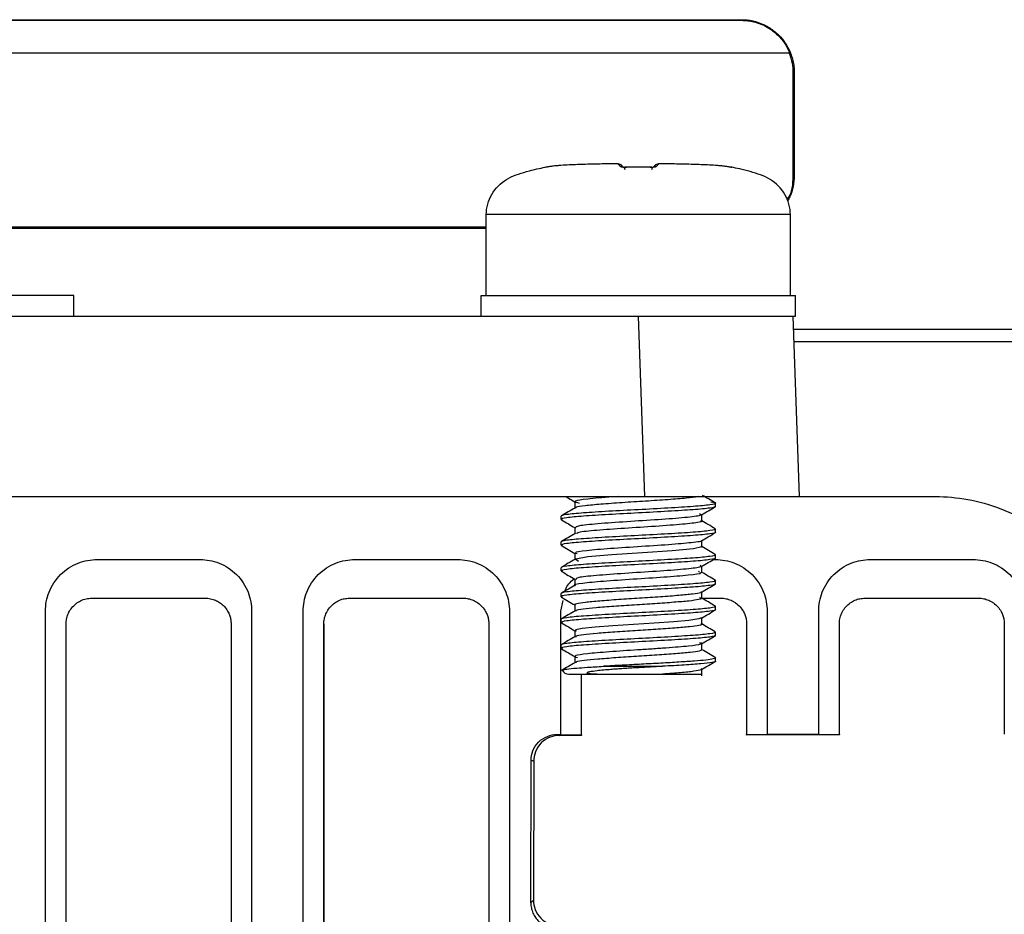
# Model space of a CAD drawing. Header units: millimetres. Extents: x 156812 to 157936, y 112087 to 113571.
# Tile 35 of 204: x 157467 to 157505, y 112412 to 112447. Entities that reach past the tile are written whole.
import ezdxf

# ---------------------------------------------------------------- set-up
doc = ezdxf.new("R2010")
doc.units = ezdxf.units.MM

msp = doc.modelspace()

# ---------------------------------------------------------------- linework, layer by layer
at = {"color": 7, "linetype": 'Continuous', "lineweight": 25}
for p, q in [((157462.131, 112447.119), (157495.131, 112447.119)), ((157495.131, 112447.119), (157495.131, 112447.096)), ((157429.131, 112447.096), (157495.131, 112447.096)), ((157497.014, 112445.82), (157427.248, 112445.82)), ((157497.131, 112445.067), (157497.131, 112441.067)), ((157497.131, 112445.067), (157497.183, 112445.067)), ((157497.183, 112445.067), (157497.183, 112441.067)), ((157490.341, 112441.529), (157490.287, 112441.529)), ((157490.346, 112441.53), (157490.288, 112441.53)), ((157491.982, 112441.53), (157491.925, 112441.53)), ((157491.982, 112441.529), (157491.927, 112441.529)), ((157494.529, 112441.426), (157494.53, 112441.426)), ((157497.183, 112441.067), (157497.131, 112441.067)), ((157497.034, 112439.558), (157485.234, 112439.558)), ((157485.234, 112436.42), (157485.234, 112439.558)), ((157497.034, 112436.42), (157497.034, 112439.558)), ((157485.234, 112439.067), (157462.131, 112439.067)), ((157485.234, 112439.015), (157462.131, 112439.015)), ((157469.231, 112436.42), (157455.231, 112436.42)), ((157469.231, 112435.62), (157469.231, 112436.42)), ((157485.034, 112436.42), (157497.234, 112436.42)), ((157485.034, 112435.62), (157485.034, 112436.42)), ((157497.234, 112435.62), (157497.234, 112436.42)), ((157434.247, 112435.62), (157490.014, 112435.62)), ((157490.014, 112435.62), (157497.234, 112435.62)), ((157491.134, 112435.62), (157491.379, 112428.62)), ((157497.131, 112435.62), (157497.375, 112428.62)), ((157497.148, 112435.12), (157543.577, 112435.12)), ((157543.518, 112434.62), (157497.165, 112434.62)), ((157432.882, 112428.62), (157491.379, 112428.62)), ((157488.675, 112428.423), (157488.675, 112428.182)), ((157497.375, 112428.62), (157502.669, 112428.62)), ((157494.134, 112428.236), (157494.134, 112428.361)), ((157488.134, 112427.736), (157488.134, 112427.861)), ((157488.134, 112427.736), (157488.188, 112427.721)), ((157493.593, 112427.673), (157493.593, 112427.915)), ((157488.675, 112427.423), (157488.675, 112427.182)), ((157494.081, 112427.375), (157494.134, 112427.361)), ((157494.134, 112427.236), (157494.134, 112427.361)), ((157493.593, 112426.673), (157493.593, 112426.915)), ((157488.134, 112426.736), (157488.134, 112426.861)), ((157488.134, 112426.736), (157488.185, 112426.722)), ((157470.132, 112426.179), (157474.132, 112426.179)), ((157480.132, 112426.179), (157484.132, 112426.179)), ((157488.675, 112426.423), (157488.675, 112426.182)), ((157494.048, 112426.179), (157494.132, 112426.179)), ((157494.083, 112426.375), (157494.134, 112426.361)), ((157494.134, 112426.236), (157494.134, 112426.361)), ((157500.132, 112426.179), (157504.132, 112426.179)), ((157488.134, 112425.736), (157488.134, 112425.861)), ((157488.134, 112425.736), (157488.186, 112425.722)), ((157493.593, 112425.673), (157493.593, 112425.915)), ((157488.675, 112425.423), (157488.675, 112425.182)), ((157493.465, 112425.725), (157493.506, 112425.691)), ((157494.08, 112425.376), (157494.134, 112425.361)), ((157494.134, 112425.236), (157494.134, 112425.361)), ((157469.933, 112424.68), (157474.333, 112424.68)), ((157479.933, 112424.68), (157484.333, 112424.68)), ((157488.132, 112424.179), (157488.22, 112424.585)), ((157488.134, 112424.736), (157488.134, 112424.861)), ((157488.134, 112424.736), (157488.188, 112424.721)), ((157493.593, 112424.673), (157493.593, 112424.915)), ((157493.596, 112424.68), (157494.333, 112424.68)), ((157499.933, 112424.68), (157504.333, 112424.68)), ((157488.675, 112424.423), (157488.675, 112424.182)), ((157494.083, 112424.375), (157494.134, 112424.361)), ((157494.134, 112424.236), (157494.134, 112424.361)), ((157468.132, 112330.241), (157468.132, 112424.179)), ((157476.132, 112424.179), (157476.132, 112330.241)), ((157478.132, 112337.889), (157478.132, 112424.179)), ((157486.132, 112424.179), (157486.132, 112337.889)), ((157488.132, 112419.391), (157488.132, 112424.179)), ((157488.134, 112423.736), (157488.134, 112423.861)), ((157493.593, 112423.673), (157493.593, 112423.915)), ((157496.132, 112424.179), (157496.132, 112419.408)), ((157498.132, 112419.412), (157498.132, 112424.179)), ((157468.933, 112332.739), (157468.933, 112423.68)), ((157475.333, 112423.68), (157475.333, 112332.739)), ((157478.933, 112340.389), (157478.933, 112423.681)), ((157478.933, 112423.681), (157478.933, 112423.681)), ((157478.933, 112423.681), (157478.933, 112340.389)), ((157485.333, 112423.681), (157485.333, 112340.389)), ((157488.134, 112423.736), (157488.189, 112423.721)), ((157495.333, 112423.681), (157495.333, 112419.389)), ((157498.933, 112419.396), (157498.933, 112423.681)), ((157505.333, 112423.681), (157505.333, 112419.41)), ((157488.675, 112423.423), (157488.675, 112423.182)), ((157494.078, 112423.376), (157494.134, 112423.361)), ((157494.134, 112423.236), (157494.134, 112423.361)), ((157488.134, 112422.736), (157488.134, 112422.861)), ((157488.134, 112422.736), (157488.191, 112422.72)), ((157493.593, 112422.673), (157493.593, 112422.915)), ((157488.675, 112422.423), (157488.675, 112422.182)), ((157494.083, 112422.375), (157494.134, 112422.361)), ((157494.134, 112422.236), (157494.134, 112422.361)), ((157489.777, 112422.036), (157492.067, 112422.036)), ((157493.593, 112421.673), (157493.593, 112421.915)), ((157488.434, 112421.736), (157489.887, 112421.736)), ((157488.933, 112419.375), (157488.933, 112421.736)), ((157487.973, 112419.39), (157488.132, 112419.391)), ((157487.973, 112419.39), (157488.076, 112419.356)), ((157488.933, 112419.358), (157488.076, 112419.356)), ((157488.132, 112419.373), (157488.132, 112419.391)), ((157488.132, 112419.373), (157488.933, 112419.375)), ((157488.933, 112419.375), (157488.933, 112419.358)), ((157495.333, 112419.389), (157496.132, 112419.39)), ((157495.333, 112419.372), (157495.333, 112419.389)), ((157498.933, 112419.38), (157495.333, 112419.372)), ((157496.132, 112419.408), (157498.132, 112419.412)), ((157496.132, 112419.408), (157496.132, 112419.39)), ((157498.132, 112419.395), (157498.132, 112419.412)), ((157498.132, 112419.395), (157498.933, 112419.396)), ((157498.933, 112419.396), (157498.933, 112419.38)), ((157486.963, 112412.866), (157486.973, 112418.392)), ((157486.973, 112418.392), (157487.076, 112418.358)), ((157487.076, 112418.358), (157487.066, 112412.968)), ((157486.963, 112412.866), (157487.066, 112412.968))]:
    msp.add_line(p, q, dxfattribs=at)
at = {"color": 7, "linetype": 'Continuous', "lineweight": 25, "flags": 128}
for points in [[(157490.611, 112441.391), (157490.612, 112441.393), (157490.612, 112441.394), (157490.613, 112441.395), (157490.613, 112441.395)], [(157491.657, 112441.391), (157491.657, 112441.393), (157491.656, 112441.394), (157491.655, 112441.395), (157491.655, 112441.395)], [(157493.581, 112426.673), (157493.592, 112426.67), (157493.271, 112426.59), (157492.444, 112426.513), (157491.291, 112426.433), (157490.109, 112426.355), (157489.175, 112426.277), (157488.703, 112426.196), (157488.818, 112426.119), (157488.818, 112426.119)], [(157493.582, 112423.923), (157493.479, 112423.875), (157493.099, 112423.82), (157492.51, 112423.768), (157491.753, 112423.713), (157490.942, 112423.661), (157490.141, 112423.607), (157489.454, 112423.553), (157488.958, 112423.501), (157488.701, 112423.446), (157488.718, 112423.394), (157488.718, 112423.394)]]:
    msp.add_lwpolyline(points, dxfattribs=at)
at = {"color": 7, "linetype": 'Continuous', "lineweight": 25}
for centre, radius, start, end in [((157490.448, 112441.232), 0.194, 57.5819, 93.3222), ((157491.82, 112441.232), 0.194, 86.6778, 122.4195), ((157494.71, 112441.195), 0.2, 78.3087, 86.2471), ((157488.434, 112422.036), 0.3, 211.1355, 270)]:
    msp.add_arc(centre, radius, start, end, dxfattribs=at)
for points, knots in [([(157495.131, 112447.119), (157495.178, 112447.119), (157495.272, 112447.117), (157495.411, 112447.102), (157495.549, 112447.078), (157495.685, 112447.045), (157495.819, 112447.002), (157496.04, 112446.915), (157496.333, 112446.75), (157496.65, 112446.467), (157496.9, 112446.135), (157497.05, 112445.817), (157497.133, 112445.537), (157497.175, 112445.304), (157497.18, 112445.146), (157497.183, 112445.067)], [0, 0, 0, 0, 0.043876, 0.087359, 0.130653, 0.173966, 0.217505, 0.261474, 0.394908, 0.528692, 0.654113, 0.779917, 0.853353, 0.926385, 1, 1, 1, 1]), ([(157495.131, 112447.096), (157495.178, 112447.095), (157495.275, 112447.093), (157495.42, 112447.077), (157495.567, 112447.05), (157495.712, 112447.012), (157495.857, 112446.963), (157495.998, 112446.903), (157496.136, 112446.831), (157496.277, 112446.743), (157496.428, 112446.631), (157496.589, 112446.483), (157496.749, 112446.298), (157496.899, 112446.076), (157496.974, 112445.907), (157497.014, 112445.82)], [0, 0, 0, 0, 0.059416, 0.11998, 0.181566, 0.244028, 0.30721, 0.370941, 0.435042, 0.499329, 0.578102, 0.66876, 0.770337, 0.881392, 1, 1, 1, 1]), ([(157485.234, 112439.558), (157485.234, 112439.832), (157485.31, 112440.105), (157485.592, 112440.583), (157485.794, 112440.786), (157486.138, 112440.993), (157486.261, 112441.049), (157486.521, 112441.146), (157486.66, 112441.189), (157486.941, 112441.266), (157487.08, 112441.3), (157487.322, 112441.357), (157487.422, 112441.379), (157487.505, 112441.396)], [0, 0, 0, 0, 0.25, 0.25, 0.5, 0.5, 0.625, 0.625, 0.75, 0.75, 0.875, 0.875, 1, 1, 1, 1]), ([(157487.518, 112441.391), (157487.514, 112441.392), (157487.506, 112441.395), (157487.505, 112441.396), (157487.505, 112441.396)], [0, 0, 0, 0, 0.506485, 1, 1, 1, 1]), ([(157487.738, 112441.426), (157487.688, 112441.418), (157487.638, 112441.409), (157487.553, 112441.395), (157487.521, 112441.39), (157487.518, 112441.391)], [0, 0, 0, 0, 0.5, 0.5, 1, 1, 1, 1]), ([(157490.287, 112441.529), (157490.185, 112441.529), (157489.972, 112441.527), (157489.546, 112441.52), (157489.01, 112441.508), (157488.478, 112441.488), (157488.107, 112441.465), (157487.917, 112441.449), (157487.812, 112441.437), (157487.76, 112441.429), (157487.738, 112441.426)], [0, 0, 0, 0, 0.119475, 0.249998, 0.499952, 0.749899, 0.874932, 0.937465, 0.974119, 1, 1, 1, 1]), ([(157490.437, 112441.426), (157490.434, 112441.429), (157490.428, 112441.437), (157490.417, 112441.449), (157490.403, 112441.465), (157490.381, 112441.488), (157490.362, 112441.508), (157490.35, 112441.52), (157490.344, 112441.526), (157490.342, 112441.528), (157490.341, 112441.529)], [0, 0, 0, 0, 0.02536, 0.062535, 0.125068, 0.250101, 0.500048, 0.750002, 0.874999, 1, 1, 1, 1]), ([(157490.611, 112441.391), (157490.598, 112441.391), (157490.573, 112441.391), (157490.527, 112441.394), (157490.482, 112441.402), (157490.451, 112441.414), (157490.442, 112441.422), (157490.437, 112441.426)], [0, 0, 0, 0, 0.122713, 0.249342, 0.498642, 0.736409, 1, 1, 1, 1]), ([(157490.484, 112441.471), (157490.484, 112441.471), (157490.484, 112441.471), (157490.527, 112441.428), (157490.536, 112441.419)], [0, 0, 0, 0, 0.790944, 1, 1, 1, 1]), ([(157491.657, 112441.391), (157491.569, 112441.392), (157491.395, 112441.395), (157491.134, 112441.396), (157490.873, 112441.395), (157490.699, 112441.392), (157490.611, 112441.391)], [0, 0, 0, 0, 0.252604, 0.499999, 0.74737, 1, 1, 1, 1]), ([(157491.655, 112441.395), (157491.498, 112441.397), (157491.151, 112441.402), (157490.804, 112441.397), (157490.613, 112441.395)], [0, 0, 0, 0, 0.45251, 1, 1, 1, 1]), ([(157491.831, 112441.426), (157491.825, 112441.418), (157491.811, 112441.409), (157491.755, 112441.395), (157491.709, 112441.39), (157491.657, 112441.391)], [0, 0, 0, 0, 0.5, 0.5, 1, 1, 1, 1]), ([(157491.741, 112441.428), (157491.75, 112441.437), (157491.784, 112441.47), (157491.784, 112441.471), (157491.785, 112441.471)], [0, 0, 0, 0, 0.281741, 1, 1, 1, 1]), ([(157491.927, 112441.529), (157491.926, 112441.528), (157491.925, 112441.526), (157491.919, 112441.52), (157491.907, 112441.508), (157491.888, 112441.488), (157491.865, 112441.465), (157491.851, 112441.449), (157491.841, 112441.437), (157491.834, 112441.429), (157491.831, 112441.426)], [0, 0, 0, 0, 0.125001, 0.249998, 0.499952, 0.749899, 0.874932, 0.937465, 0.974643, 1, 1, 1, 1]), ([(157494.53, 112441.426), (157494.508, 112441.429), (157494.456, 112441.437), (157494.351, 112441.449), (157494.161, 112441.465), (157493.79, 112441.488), (157493.258, 112441.508), (157492.722, 112441.52), (157492.296, 112441.527), (157492.083, 112441.529), (157491.982, 112441.529)], [0, 0, 0, 0, 0.025883, 0.062535, 0.125068, 0.250101, 0.500048, 0.750002, 0.880517, 1, 1, 1, 1]), ([(157494.75, 112441.391), (157494.748, 112441.391), (157494.745, 112441.391), (157494.722, 112441.394), (157494.676, 112441.402), (157494.606, 112441.414), (157494.556, 112441.422), (157494.53, 112441.426)], [0, 0, 0, 0, 0.122709, 0.249343, 0.498644, 0.735912, 1, 1, 1, 1]), ([(157494.764, 112441.396), (157494.746, 112441.399), (157494.726, 112441.403), (157494.705, 112441.398), (157494.702, 112441.397)], [0, 0, 0, 0, 0.833718, 1, 1, 1, 1]), ([(157494.764, 112441.396), (157494.763, 112441.396), (157494.762, 112441.395), (157494.754, 112441.392), (157494.75, 112441.391)], [0, 0, 0, 0, 0.493515, 1, 1, 1, 1]), ([(157497.034, 112439.558), (157497.034, 112439.832), (157496.959, 112440.105), (157496.676, 112440.583), (157496.474, 112440.786), (157496.13, 112440.993), (157496.007, 112441.049), (157495.747, 112441.146), (157495.608, 112441.189), (157495.328, 112441.266), (157495.189, 112441.3), (157494.946, 112441.357), (157494.846, 112441.379), (157494.764, 112441.396)], [0, 0, 0, 0, 0.25, 0.25, 0.5, 0.5, 0.625, 0.625, 0.75, 0.75, 0.875, 0.875, 1, 1, 1, 1]), ([(157490.585, 112441.37), (157490.583, 112441.373), (157490.578, 112441.377), (157490.579, 112441.382), (157490.583, 112441.385), (157490.597, 112441.386), (157490.611, 112441.385), (157490.617, 112441.385)], [0, 0, 0, 0, 0.344182, 0.603227, 0.782144, 0.896958, 1, 1, 1, 1]), ([(157491.652, 112441.385), (157491.657, 112441.385), (157491.667, 112441.386), (157491.681, 112441.386), (157491.687, 112441.384), (157491.69, 112441.381), (157491.689, 112441.376), (157491.685, 112441.372), (157491.683, 112441.37)], [0, 0, 0, 0, 0.087805, 0.175129, 0.299042, 0.474815, 0.707734, 1, 1, 1, 1]), ([(157497.131, 112441.067), (157497.121, 112440.74), (157497.112, 112440.401), (157496.907, 112440.16), (157496.9, 112440.151)], [0, 0, 0, 0, 0.963781, 1, 1, 1, 1]), ([(157497.183, 112441.067), (157497.174, 112440.927), (157497.156, 112440.647), (157497.058, 112440.315), (157496.955, 112440.144), (157496.925, 112440.093)], [0, 0, 0, 0, 0.4121425, 0.8247783, 1, 1, 1, 1]), ([(157488.344, 112428.607), (157488.369, 112428.593), (157488.48, 112428.528), (157488.59, 112428.464), (157488.675, 112428.415)], [0, 0, 0, 0, 0.228883, 1, 1, 1, 1]), ([(157490.358, 112428.621), (157490.281, 112428.616), (157489.797, 112428.585), (157489.101, 112428.527), (157488.566, 112428.444), (157488.745, 112428.392), (157488.834, 112428.366)], [0, 0, 0, 0, 0.059612, 0.37183, 0.687804, 1, 1, 1, 1]), ([(157493.45, 112428.619), (157493.315, 112428.599), (157493.049, 112428.558), (157492.302, 112428.501), (157491.422, 112428.44), (157490.493, 112428.384), (157489.654, 112428.322), (157489.028, 112428.266), (157488.691, 112428.213), (157488.71, 112428.183), (157488.716, 112428.173)], [0, 0, 0, 0, 0.133288, 0.264984, 0.398606, 0.529999, 0.663831, 0.795061, 0.928976, 1, 1, 1, 1]), ([(157491.379, 112428.62), (157491.732, 112428.62), (157492.099, 112428.62), (157492.842, 112428.62), (157493.217, 112428.62), (157493.956, 112428.62), (157494.318, 112428.62), (157495.003, 112428.62), (157495.326, 112428.62), (157495.912, 112428.62), (157496.174, 112428.62), (157496.622, 112428.62), (157496.808, 112428.62), (157497.1, 112428.62), (157497.206, 112428.62), (157497.344, 112428.62), (157497.375, 112428.62), (157497.375, 112428.62)], [0, 0, 0, 0, 0.125, 0.125, 0.25, 0.25, 0.375, 0.375, 0.5, 0.5, 0.625, 0.625, 0.75, 0.75, 0.875, 0.875, 1, 1, 1, 1]), ([(157494.123, 112428.374), (157494.032, 112428.427), (157493.865, 112428.524), (157493.697, 112428.621), (157493.621, 112428.665)], [0, 0, 0, 0, 0.54164, 1, 1, 1, 1]), ([(157502.669, 112428.62), (157503.074, 112428.62), (157503.493, 112428.585), (157504.343, 112428.431), (157504.773, 112428.312), (157505.617, 112427.985), (157506.032, 112427.777), (157506.82, 112427.276), (157507.192, 112426.983), (157507.87, 112426.328), (157508.176, 112425.966), (157508.704, 112425.197), (157508.926, 112424.789), (157509.283, 112423.957), (157509.416, 112423.531), (157509.6, 112422.688), (157509.65, 112422.269), (157509.664, 112421.864)], [0, 0, 0, 0, 0.125, 0.125, 0.25, 0.25, 0.375, 0.375, 0.5, 0.5, 0.625, 0.625, 0.75, 0.75, 0.875, 0.875, 1, 1, 1, 1]), ([(157494.134, 112428.361), (157494.134, 112428.341), (157494.058, 112428.32), (157493.754, 112428.277), (157493.526, 112428.255), (157492.985, 112428.216), (157492.65, 112428.195), (157491.915, 112428.152), (157491.517, 112428.13), (157490.752, 112428.091), (157490.354, 112428.07), (157489.619, 112428.027), (157489.283, 112428.005), (157488.742, 112427.966), (157488.515, 112427.945), (157488.21, 112427.902), (157488.134, 112427.88), (157488.134, 112427.861)], [0, 0, 0, 0, 0.125, 0.125, 0.25, 0.25, 0.375, 0.375, 0.5, 0.5, 0.625, 0.625, 0.75, 0.75, 0.875, 0.875, 1, 1, 1, 1]), ([(157494.134, 112428.236), (157494.134, 112428.216), (157494.058, 112428.195), (157493.754, 112428.152), (157493.526, 112428.13), (157492.985, 112428.091), (157492.65, 112428.07), (157491.915, 112428.027), (157491.517, 112428.005), (157490.752, 112427.966), (157490.354, 112427.945), (157489.619, 112427.902), (157489.283, 112427.88), (157488.742, 112427.841), (157488.515, 112427.82), (157488.21, 112427.777), (157488.134, 112427.755), (157488.134, 112427.736)], [0, 0, 0, 0, 0.125, 0.125, 0.25, 0.25, 0.375, 0.375, 0.5, 0.5, 0.625, 0.625, 0.75, 0.75, 0.875, 0.875, 1, 1, 1, 1]), ([(157488.69, 112428.19), (157488.599, 112428.137), (157488.418, 112428.032), (157488.236, 112427.927), (157488.146, 112427.874)], [0, 0, 0, 0, 0.499802, 1, 1, 1, 1]), ([(157493.578, 112427.906), (157493.669, 112427.959), (157493.85, 112428.064), (157494.032, 112428.17), (157494.123, 112428.222)], [0, 0, 0, 0, 0.499801, 1, 1, 1, 1]), ([(157488.147, 112427.722), (157488.237, 112427.669), (157488.414, 112427.567), (157488.59, 112427.465), (157488.675, 112427.415)], [0, 0, 0, 0, 0.513955, 1, 1, 1, 1]), ([(157493.511, 112427.964), (157493.558, 112427.938), (157493.651, 112427.885), (157493.008, 112427.804), (157491.941, 112427.723), (157490.66, 112427.645), (157489.512, 112427.562), (157488.727, 112427.484), (157488.708, 112427.432), (157488.698, 112427.406)], [0, 0, 0, 0, 0.142562, 0.28672, 0.430206, 0.572858, 0.717325, 0.860374, 1, 1, 1, 1]), ([(157493.547, 112427.69), (157493.565, 112427.684), (157493.65, 112427.659), (157493.443, 112427.608), (157492.806, 112427.537), (157491.676, 112427.456), (157490.419, 112427.379), (157489.356, 112427.299), (157488.723, 112427.231), (157488.739, 112427.189), (157488.746, 112427.173)], [0, 0, 0, 0, 0.031345, 0.145954, 0.297907, 0.4512, 0.602527, 0.755295, 0.907867, 1, 1, 1, 1]), ([(157494.122, 112427.375), (157494.031, 112427.427), (157493.855, 112427.529), (157493.679, 112427.632), (157493.593, 112427.682)], [0, 0, 0, 0, 0.5142661, 1, 1, 1, 1]), ([(157494.134, 112427.361), (157494.134, 112427.341), (157494.058, 112427.32), (157493.754, 112427.277), (157493.526, 112427.255), (157492.985, 112427.216), (157492.65, 112427.195), (157491.915, 112427.152), (157491.517, 112427.13), (157490.752, 112427.091), (157490.354, 112427.07), (157489.619, 112427.027), (157489.283, 112427.005), (157488.742, 112426.966), (157488.515, 112426.945), (157488.21, 112426.902), (157488.134, 112426.88), (157488.134, 112426.861)], [0, 0, 0, 0, 0.125, 0.125, 0.25, 0.25, 0.375, 0.375, 0.5, 0.5, 0.625, 0.625, 0.75, 0.75, 0.875, 0.875, 1, 1, 1, 1]), ([(157494.134, 112427.236), (157494.134, 112427.216), (157494.058, 112427.195), (157493.754, 112427.152), (157493.526, 112427.13), (157492.985, 112427.091), (157492.65, 112427.07), (157491.915, 112427.027), (157491.517, 112427.005), (157490.752, 112426.966), (157490.354, 112426.945), (157489.619, 112426.902), (157489.283, 112426.88), (157488.742, 112426.841), (157488.515, 112426.82), (157488.21, 112426.777), (157488.134, 112426.755), (157488.134, 112426.736)], [0, 0, 0, 0, 0.125, 0.125, 0.25, 0.25, 0.375, 0.375, 0.5, 0.5, 0.625, 0.625, 0.75, 0.75, 0.875, 0.875, 1, 1, 1, 1]), ([(157488.691, 112427.191), (157488.601, 112427.138), (157488.42, 112427.033), (157488.238, 112426.928), (157488.148, 112426.875)], [0, 0, 0, 0, 0.499837, 1, 1, 1, 1]), ([(157493.59, 112426.923), (157493.591, 112426.923), (157493.692, 112426.895), (157493.325, 112426.841), (157492.498, 112426.763), (157491.264, 112426.681), (157490.008, 112426.601), (157489.061, 112426.522), (157488.607, 112426.455), (157488.727, 112426.418), (157488.762, 112426.407)], [0, 0, 0, 0, 0.001742, 0.157715, 0.312238, 0.468584, 0.623977, 0.778634, 0.935253, 1, 1, 1, 1]), ([(157493.578, 112426.906), (157493.668, 112426.959), (157493.85, 112427.064), (157494.031, 112427.169), (157494.122, 112427.222)], [0, 0, 0, 0, 0.499816, 1, 1, 1, 1]), ([(157488.145, 112426.723), (157488.236, 112426.67), (157488.413, 112426.568), (157488.589, 112426.465), (157488.675, 112426.415)], [0, 0, 0, 0, 0.512928, 1, 1, 1, 1]), ([(157494.123, 112426.374), (157494.032, 112426.426), (157493.856, 112426.529), (157493.679, 112426.632), (157493.593, 112426.682)], [0, 0, 0, 0, 0.513111, 1, 1, 1, 1]), ([(157468.132, 112424.179), (157468.132, 112424.415), (157468.175, 112424.669), (157468.37, 112425.161), (157468.523, 112425.398), (157468.913, 112425.788), (157469.15, 112425.941), (157469.642, 112426.136), (157469.896, 112426.179), (157470.132, 112426.179)], [0, 0, 0, 0, 0.25, 0.25, 0.5, 0.5, 0.75, 0.75, 1, 1, 1, 1]), ([(157474.132, 112426.179), (157474.368, 112426.179), (157474.622, 112426.136), (157475.115, 112425.941), (157475.351, 112425.788), (157475.742, 112425.398), (157475.894, 112425.161), (157476.089, 112424.669), (157476.132, 112424.415), (157476.132, 112424.179)], [0, 0, 0, 0, 0.25, 0.25, 0.5, 0.5, 0.75, 0.75, 1, 1, 1, 1]), ([(157478.132, 112424.179), (157478.132, 112424.415), (157478.175, 112424.669), (157478.37, 112425.161), (157478.523, 112425.398), (157478.913, 112425.788), (157479.15, 112425.941), (157479.642, 112426.136), (157479.896, 112426.179), (157480.132, 112426.179)], [0, 0, 0, 0, 0.25, 0.25, 0.5, 0.5, 0.75, 0.75, 1, 1, 1, 1]), ([(157484.132, 112426.179), (157484.368, 112426.179), (157484.622, 112426.136), (157485.115, 112425.941), (157485.351, 112425.788), (157485.742, 112425.398), (157485.894, 112425.161), (157486.089, 112424.669), (157486.132, 112424.415), (157486.132, 112424.179)], [0, 0, 0, 0, 0.25, 0.25, 0.5, 0.5, 0.75, 0.75, 1, 1, 1, 1]), ([(157494.134, 112426.361), (157494.134, 112426.341), (157494.058, 112426.32), (157493.754, 112426.277), (157493.526, 112426.255), (157492.985, 112426.216), (157492.65, 112426.195), (157491.915, 112426.152), (157491.517, 112426.13), (157490.752, 112426.091), (157490.354, 112426.07), (157489.619, 112426.027), (157489.283, 112426.005), (157488.742, 112425.966), (157488.515, 112425.945), (157488.21, 112425.902), (157488.134, 112425.88), (157488.134, 112425.861)], [0, 0, 0, 0, 0.125, 0.125, 0.25, 0.25, 0.375, 0.375, 0.5, 0.5, 0.625, 0.625, 0.75, 0.75, 0.875, 0.875, 1, 1, 1, 1]), ([(157494.134, 112426.236), (157494.134, 112426.216), (157494.058, 112426.195), (157493.754, 112426.152), (157493.526, 112426.13), (157492.985, 112426.091), (157492.65, 112426.07), (157491.915, 112426.027), (157491.517, 112426.005), (157490.752, 112425.966), (157490.354, 112425.945), (157489.619, 112425.902), (157489.283, 112425.88), (157488.742, 112425.841), (157488.515, 112425.82), (157488.21, 112425.777), (157488.134, 112425.755), (157488.134, 112425.736)], [0, 0, 0, 0, 0.125, 0.125, 0.25, 0.25, 0.375, 0.375, 0.5, 0.5, 0.625, 0.625, 0.75, 0.75, 0.875, 0.875, 1, 1, 1, 1]), ([(157488.69, 112426.19), (157488.599, 112426.137), (157488.418, 112426.032), (157488.237, 112425.927), (157488.146, 112425.874)], [0, 0, 0, 0, 0.499803, 1, 1, 1, 1]), ([(157493.577, 112425.906), (157493.667, 112425.958), (157493.849, 112426.063), (157494.03, 112426.169), (157494.121, 112426.221)], [0, 0, 0, 0, 0.499824, 1, 1, 1, 1]), ([(157494.132, 112426.179), (157494.368, 112426.179), (157494.622, 112426.136), (157495.115, 112425.941), (157495.351, 112425.788), (157495.742, 112425.398), (157495.894, 112425.161), (157496.089, 112424.669), (157496.132, 112424.415), (157496.132, 112424.179)], [0, 0, 0, 0, 0.25, 0.25, 0.5, 0.5, 0.75, 0.75, 1, 1, 1, 1]), ([(157498.132, 112424.179), (157498.132, 112424.415), (157498.175, 112424.669), (157498.37, 112425.161), (157498.523, 112425.398), (157498.913, 112425.788), (157499.15, 112425.941), (157499.642, 112426.136), (157499.896, 112426.179), (157500.132, 112426.179)], [0, 0, 0, 0, 0.25, 0.25, 0.5, 0.5, 0.75, 0.75, 1, 1, 1, 1]), ([(157504.132, 112426.179), (157504.368, 112426.179), (157504.622, 112426.136), (157505.115, 112425.941), (157505.351, 112425.788), (157505.742, 112425.398), (157505.894, 112425.161), (157506.089, 112424.669), (157506.132, 112424.415), (157506.132, 112424.179)], [0, 0, 0, 0, 0.25, 0.25, 0.5, 0.5, 0.75, 0.75, 1, 1, 1, 1]), ([(157493.53, 112425.959), (157493.563, 112425.933), (157493.63, 112425.88), (157492.952, 112425.799), (157491.864, 112425.718), (157490.58, 112425.64), (157489.451, 112425.558), (157488.711, 112425.481), (157488.714, 112425.43), (157488.716, 112425.406)], [0, 0, 0, 0, 0.143986, 0.289305, 0.434503, 0.578504, 0.724267, 0.868953, 1, 1, 1, 1]), ([(157494.134, 112425.361), (157494.134, 112425.341), (157494.058, 112425.32), (157493.754, 112425.277), (157493.526, 112425.255), (157492.985, 112425.216), (157492.65, 112425.195), (157491.915, 112425.152), (157491.517, 112425.13), (157490.752, 112425.091), (157490.354, 112425.07), (157489.619, 112425.027), (157489.283, 112425.005), (157488.742, 112424.966), (157488.515, 112424.945), (157488.21, 112424.902), (157488.134, 112424.88), (157488.134, 112424.861)], [0, 0, 0, 0, 0.125, 0.125, 0.25, 0.25, 0.375, 0.375, 0.5, 0.5, 0.625, 0.625, 0.75, 0.75, 0.875, 0.875, 1, 1, 1, 1]), ([(157488.145, 112425.722), (157488.236, 112425.67), (157488.413, 112425.567), (157488.59, 112425.465), (157488.675, 112425.415)], [0, 0, 0, 0, 0.513551, 1, 1, 1, 1]), ([(157488.302, 112424.965), (157488.304, 112424.978), (157488.343, 112425.169), (157488.497, 112425.307), (157488.641, 112425.435)], [0, 0, 0, 0, 0.068151, 1, 1, 1, 1]), ([(157493.527, 112425.673), (157493.545, 112425.665), (157493.617, 112425.63), (157493.126, 112425.566), (157492.165, 112425.489), (157490.924, 112425.411), (157489.725, 112425.33), (157488.93, 112425.254), (157488.578, 112425.2), (157488.676, 112425.174), (157488.677, 112425.173)], [0, 0, 0, 0, 0.0531524, 0.2119391, 0.3688797, 0.5260798, 0.6847363, 0.8413403, 0.9993683, 1, 1, 1, 1]), ([(157494.122, 112425.375), (157494.031, 112425.427), (157493.855, 112425.53), (157493.678, 112425.632), (157493.593, 112425.682)], [0, 0, 0, 0, 0.514703, 1, 1, 1, 1]), ([(157494.134, 112425.236), (157494.134, 112425.216), (157494.058, 112425.195), (157493.754, 112425.152), (157493.526, 112425.13), (157492.985, 112425.091), (157492.65, 112425.07), (157491.915, 112425.027), (157491.517, 112425.005), (157490.752, 112424.966), (157490.354, 112424.945), (157489.619, 112424.902), (157489.283, 112424.88), (157488.742, 112424.841), (157488.515, 112424.82), (157488.21, 112424.777), (157488.134, 112424.755), (157488.134, 112424.736)], [0, 0, 0, 0, 0.125, 0.125, 0.25, 0.25, 0.375, 0.375, 0.5, 0.5, 0.625, 0.625, 0.75, 0.75, 0.875, 0.875, 1, 1, 1, 1]), ([(157488.691, 112425.19), (157488.6, 112425.138), (157488.419, 112425.033), (157488.238, 112424.928), (157488.147, 112424.875)], [0, 0, 0, 0, 0.499846, 1, 1, 1, 1]), ([(157493.577, 112424.906), (157493.668, 112424.958), (157493.849, 112425.064), (157494.03, 112425.169), (157494.121, 112425.221)], [0, 0, 0, 0, 0.499844, 1, 1, 1, 1]), ([(157468.933, 112423.68), (157468.934, 112423.712), (157468.936, 112423.775), (157468.949, 112423.869), (157468.971, 112423.96), (157469.002, 112424.05), (157469.057, 112424.171), (157469.151, 112424.316), (157469.306, 112424.469), (157469.492, 112424.588), (157469.707, 112424.667), (157469.857, 112424.676), (157469.933, 112424.68)], [0, 0, 0, 0, 0.060741, 0.120719, 0.18048, 0.240575, 0.301545, 0.434618, 0.568449, 0.713437, 0.854707, 1, 1, 1, 1]), ([(157474.333, 112424.68), (157474.368, 112424.679), (157474.437, 112424.677), (157474.54, 112424.66), (157474.666, 112424.627), (157474.811, 112424.566), (157474.971, 112424.459), (157475.115, 112424.316), (157475.22, 112424.154), (157475.288, 112423.992), (157475.326, 112423.838), (157475.331, 112423.733), (157475.333, 112423.68)], [0, 0, 0, 0, 0.0657752, 0.1318163, 0.1988295, 0.314425, 0.4316849, 0.5648428, 0.698609, 0.7993626, 0.8989713, 1, 1, 1, 1]), ([(157478.933, 112423.681), (157478.934, 112423.715), (157478.936, 112423.781), (157478.952, 112423.881), (157478.976, 112423.977), (157479.011, 112424.071), (157479.073, 112424.199), (157479.181, 112424.352), (157479.346, 112424.499), (157479.531, 112424.605), (157479.728, 112424.669), (157479.864, 112424.676), (157479.933, 112424.68)], [0, 0, 0, 0, 0.064483, 0.128039, 0.191319, 0.254983, 0.319679, 0.463132, 0.608868, 0.739424, 0.867871, 1, 1, 1, 1]), ([(157484.333, 112424.68), (157484.368, 112424.679), (157484.437, 112424.677), (157484.538, 112424.662), (157484.636, 112424.636), (157484.731, 112424.6), (157484.823, 112424.554), (157484.945, 112424.477), (157485.086, 112424.353), (157485.206, 112424.182), (157485.283, 112424.011), (157485.326, 112423.848), (157485.331, 112423.737), (157485.333, 112423.681)], [0, 0, 0, 0, 0.0663135, 0.1312649, 0.195544, 0.259862, 0.3249291, 0.3914314, 0.5357293, 0.6805983, 0.7874407, 0.8928842, 1, 1, 1, 1]), ([(157488.146, 112424.722), (157488.237, 112424.669), (157488.413, 112424.567), (157488.59, 112424.465), (157488.675, 112424.415)], [0, 0, 0, 0, 0.514366, 1, 1, 1, 1]), ([(157493.573, 112424.943), (157493.581, 112424.926), (157493.598, 112424.892), (157493.277, 112424.835), (157492.733, 112424.785), (157492.007, 112424.729), (157491.184, 112424.676), (157490.354, 112424.624), (157489.616, 112424.568), (157489.037, 112424.518), (157488.725, 112424.461), (157488.617, 112424.427), (157488.691, 112424.408), (157488.694, 112424.408)], [0, 0, 0, 0, 0.098572, 0.199303, 0.29801, 0.398311, 0.497991, 0.597247, 0.697774, 0.796334, 0.89706, 0.995791, 1, 1, 1, 1]), ([(157493.503, 112424.708), (157493.542, 112424.697), (157493.643, 112424.669), (157493.506, 112424.624), (157493.133, 112424.569), (157492.533, 112424.519), (157491.789, 112424.464), (157490.969, 112424.414), (157490.169, 112424.36), (157489.471, 112424.307), (157488.963, 112424.256), (157488.691, 112424.209), (157488.703, 112424.183), (157488.708, 112424.173)], [0, 0, 0, 0, 0.062065, 0.159784, 0.25872, 0.35567, 0.454776, 0.552036, 0.65052, 0.748954, 0.846257, 0.94535, 1, 1, 1, 1]), ([(157494.123, 112424.374), (157494.033, 112424.426), (157493.856, 112424.529), (157493.679, 112424.632), (157493.593, 112424.682)], [0, 0, 0, 0, 0.513177, 1, 1, 1, 1]), ([(157494.333, 112424.68), (157494.368, 112424.679), (157494.437, 112424.677), (157494.538, 112424.661), (157494.636, 112424.636), (157494.731, 112424.6), (157494.823, 112424.554), (157494.945, 112424.477), (157495.086, 112424.353), (157495.206, 112424.182), (157495.282, 112424.011), (157495.326, 112423.848), (157495.331, 112423.737), (157495.333, 112423.681)], [0, 0, 0, 0, 0.066314, 0.131265, 0.195545, 0.259863, 0.32493, 0.391433, 0.53573, 0.680598, 0.787434, 0.892878, 1, 1, 1, 1]), ([(157498.933, 112423.681), (157498.934, 112423.714), (157498.936, 112423.781), (157498.951, 112423.88), (157498.976, 112423.977), (157499.011, 112424.071), (157499.073, 112424.199), (157499.181, 112424.352), (157499.346, 112424.499), (157499.531, 112424.605), (157499.727, 112424.669), (157499.864, 112424.676), (157499.933, 112424.68)], [0, 0, 0, 0, 0.0644648, 0.1280112, 0.1912912, 0.2549649, 0.3196803, 0.4631344, 0.6088702, 0.7394259, 0.8678722, 1, 1, 1, 1]), ([(157504.333, 112424.68), (157504.368, 112424.679), (157504.437, 112424.677), (157504.538, 112424.661), (157504.636, 112424.636), (157504.731, 112424.6), (157504.823, 112424.554), (157504.945, 112424.477), (157505.086, 112424.353), (157505.206, 112424.182), (157505.282, 112424.011), (157505.326, 112423.848), (157505.331, 112423.737), (157505.333, 112423.681)], [0, 0, 0, 0, 0.066314, 0.131265, 0.195545, 0.259863, 0.32493, 0.391433, 0.53573, 0.680599, 0.787434, 0.892878, 1, 1, 1, 1]), ([(157494.134, 112424.361), (157494.134, 112424.341), (157494.058, 112424.32), (157493.754, 112424.277), (157493.526, 112424.255), (157492.985, 112424.216), (157492.65, 112424.195), (157491.915, 112424.152), (157491.517, 112424.13), (157490.752, 112424.091), (157490.354, 112424.07), (157489.619, 112424.027), (157489.283, 112424.005), (157488.742, 112423.966), (157488.515, 112423.945), (157488.21, 112423.902), (157488.134, 112423.88), (157488.134, 112423.861)], [0, 0, 0, 0, 0.125, 0.125, 0.25, 0.25, 0.375, 0.375, 0.5, 0.5, 0.625, 0.625, 0.75, 0.75, 0.875, 0.875, 1, 1, 1, 1]), ([(157494.134, 112424.236), (157494.134, 112424.216), (157494.058, 112424.195), (157493.754, 112424.152), (157493.526, 112424.13), (157492.985, 112424.091), (157492.65, 112424.07), (157491.915, 112424.027), (157491.517, 112424.005), (157490.752, 112423.966), (157490.354, 112423.945), (157489.619, 112423.902), (157489.283, 112423.88), (157488.742, 112423.841), (157488.515, 112423.82), (157488.21, 112423.777), (157488.134, 112423.755), (157488.134, 112423.736)], [0, 0, 0, 0, 0.125, 0.125, 0.25, 0.25, 0.375, 0.375, 0.5, 0.5, 0.625, 0.625, 0.75, 0.75, 0.875, 0.875, 1, 1, 1, 1]), ([(157493.579, 112423.907), (157493.67, 112423.96), (157493.851, 112424.065), (157494.032, 112424.17), (157494.123, 112424.222)], [0, 0, 0, 0, 0.499831, 1, 1, 1, 1]), ([(157488.69, 112424.19), (157488.6, 112424.138), (157488.418, 112424.032), (157488.237, 112423.927), (157488.146, 112423.874)], [0, 0, 0, 0, 0.499807, 1, 1, 1, 1]), ([(157488.147, 112423.721), (157488.238, 112423.669), (157488.414, 112423.567), (157488.59, 112423.465), (157488.675, 112423.415)], [0, 0, 0, 0, 0.514861, 1, 1, 1, 1]), ([(157493.555, 112423.69), (157493.569, 112423.686), (157493.642, 112423.664), (157493.512, 112423.626), (157493.161, 112423.571), (157492.568, 112423.522), (157491.829, 112423.467), (157491.011, 112423.416), (157490.208, 112423.363), (157489.503, 112423.309), (157488.983, 112423.259), (157488.697, 112423.211), (157488.704, 112423.184), (157488.706, 112423.173)], [0, 0, 0, 0, 0.024302, 0.125253, 0.227705, 0.328008, 0.430525, 0.531299, 0.633066, 0.735065, 0.835641, 0.938214, 1, 1, 1, 1]), ([(157494.121, 112423.375), (157494.03, 112423.428), (157493.854, 112423.53), (157493.678, 112423.632), (157493.593, 112423.682)], [0, 0, 0, 0, 0.515208, 1, 1, 1, 1]), ([(157494.134, 112423.361), (157494.134, 112423.341), (157494.058, 112423.32), (157493.754, 112423.277), (157493.526, 112423.255), (157492.985, 112423.216), (157492.65, 112423.195), (157491.915, 112423.152), (157491.517, 112423.13), (157490.752, 112423.091), (157490.354, 112423.07), (157489.619, 112423.027), (157489.283, 112423.005), (157488.742, 112422.966), (157488.515, 112422.945), (157488.21, 112422.902), (157488.134, 112422.88), (157488.134, 112422.861)], [0, 0, 0, 0, 0.125, 0.125, 0.25, 0.25, 0.375, 0.375, 0.5, 0.5, 0.625, 0.625, 0.75, 0.75, 0.875, 0.875, 1, 1, 1, 1]), ([(157494.134, 112423.236), (157494.134, 112423.216), (157494.058, 112423.195), (157493.754, 112423.152), (157493.526, 112423.13), (157492.985, 112423.091), (157492.65, 112423.07), (157491.915, 112423.027), (157491.517, 112423.005), (157490.752, 112422.966), (157490.354, 112422.945), (157489.619, 112422.902), (157489.283, 112422.88), (157488.742, 112422.841), (157488.515, 112422.82), (157488.21, 112422.777), (157488.134, 112422.755), (157488.134, 112422.736)], [0, 0, 0, 0, 0.125, 0.125, 0.25, 0.25, 0.375, 0.375, 0.5, 0.5, 0.625, 0.625, 0.75, 0.75, 0.875, 0.875, 1, 1, 1, 1]), ([(157488.69, 112423.19), (157488.599, 112423.137), (157488.418, 112423.032), (157488.237, 112422.927), (157488.146, 112422.875)], [0, 0, 0, 0, 0.499845, 1, 1, 1, 1]), ([(157493.579, 112422.907), (157493.67, 112422.96), (157493.851, 112423.065), (157494.033, 112423.17), (157494.123, 112423.223)], [0, 0, 0, 0, 0.499806, 1, 1, 1, 1]), ([(157488.148, 112422.721), (157488.239, 112422.668), (157488.42, 112422.563), (157488.601, 112422.458), (157488.692, 112422.405)], [0, 0, 0, 0, 0.500167, 1, 1, 1, 1]), ([(157493.508, 112422.965), (157493.558, 112422.952), (157493.585, 112422.94), (157493.598, 112422.917), (157493.583, 112422.905), (157493.473, 112422.868), (157493.307, 112422.842), (157492.961, 112422.805), (157492.832, 112422.794), (157492.54, 112422.771), (157492.379, 112422.758), (157492.034, 112422.733), (157491.851, 112422.72), (157491.479, 112422.695), (157491.291, 112422.683), (157490.737, 112422.649), (157490.352, 112422.623), (157489.841, 112422.585), (157489.682, 112422.572), (157489.397, 112422.549), (157489.271, 112422.537), (157488.933, 112422.501), (157488.776, 112422.474), (157488.679, 112422.438), (157488.669, 112422.426), (157488.69, 112422.403), (157488.722, 112422.391), (157488.776, 112422.378)], [0, 0, 0, 0, 0.0625, 0.0625, 0.125, 0.125, 0.25, 0.25, 0.3125, 0.3125, 0.375, 0.375, 0.4375, 0.4375, 0.5, 0.5, 0.625, 0.625, 0.6875, 0.6875, 0.75, 0.75, 0.875, 0.875, 0.9375, 0.9375, 1, 1, 1, 1]), ([(157493.578, 112422.673), (157493.565, 112422.659), (157493.537, 112422.627), (157493.177, 112422.574), (157492.604, 112422.525), (157491.869, 112422.47), (157491.054, 112422.419), (157490.247, 112422.366), (157489.536, 112422.312), (157489.004, 112422.262), (157488.704, 112422.213), (157488.704, 112422.185), (157488.704, 112422.173)], [0, 0, 0, 0, 0.090453, 0.196402, 0.30007, 0.405973, 0.510282, 0.615296, 0.720848, 0.8247, 0.930732, 1, 1, 1, 1]), ([(157494.123, 112422.374), (157494.032, 112422.427), (157493.856, 112422.529), (157493.679, 112422.632), (157493.593, 112422.682)], [0, 0, 0, 0, 0.513393, 1, 1, 1, 1]), ([(157494.134, 112422.361), (157494.134, 112422.348), (157494.103, 112422.335), (157493.974, 112422.307), (157493.877, 112422.293), (157493.625, 112422.265), (157493.471, 112422.251), (157493.125, 112422.226), (157492.928, 112422.213), (157492.491, 112422.185), (157492.253, 112422.171), (157491.76, 112422.143), (157491.506, 112422.13), (157491.131, 112422.11), (157491.007, 112422.104), (157490.755, 112422.091), (157490.629, 112422.084), (157490.254, 112422.064), (157490.007, 112422.05), (157489.777, 112422.036)], [0, 0, 0, 0, 0.125, 0.125, 0.25, 0.25, 0.375, 0.375, 0.5, 0.5, 0.625, 0.625, 0.75, 0.75, 0.8125, 0.8125, 0.875, 0.875, 1, 1, 1, 1]), ([(157488.69, 112422.19), (157488.6, 112422.138), (157488.419, 112422.032), (157488.237, 112421.927), (157488.146, 112421.875)], [0, 0, 0, 0, 0.499813, 1, 1, 1, 1]), ([(157488.215, 112421.896), (157488.245, 112421.907), (157488.302, 112421.93), (157488.691, 112421.966), (157489.172, 112422), (157489.565, 112422.023), (157489.777, 112422.036)], [0, 0, 0, 0, 0.280112, 0.545258, 0.754113, 1, 1, 1, 1]), ([(157492.067, 112422.036), (157492.013, 112422.033), (157491.908, 112422.027), (157491.749, 112422.018), (157491.593, 112422.009), (157491.441, 112422), (157491.294, 112421.992), (157491.151, 112421.984), (157491.013, 112421.976), (157490.879, 112421.968), (157490.749, 112421.96), (157490.623, 112421.952), (157490.501, 112421.944), (157490.385, 112421.936), (157490.274, 112421.928), (157490.168, 112421.92), (157489.909, 112421.9), (157489.579, 112421.869), (157489.307, 112421.834), (157489.199, 112421.81), (157489.17, 112421.802), (157489.151, 112421.794), (157489.141, 112421.787), (157489.137, 112421.779), (157489.152, 112421.77), (157489.174, 112421.764), (157489.203, 112421.759), (157489.244, 112421.754), (157489.294, 112421.749), (157489.356, 112421.745), (157489.432, 112421.742), (157489.523, 112421.739), (157489.631, 112421.737), (157489.753, 112421.736), (157489.841, 112421.736), (157489.887, 112421.736)], [0, 0, 0, 0, 0.041036, 0.080888, 0.119509, 0.15686, 0.192915, 0.227656, 0.261311, 0.294213, 0.326309, 0.357552, 0.387895, 0.4173, 0.445734, 0.473167, 0.499576, 0.65039, 0.748995, 0.763745, 0.775646, 0.784791, 0.791335, 0.795686, 0.799044, 0.804125, 0.812008, 0.822962, 0.837082, 0.854408, 0.874963, 0.901103, 0.930668, 0.963646, 1, 1, 1, 1]), ([(157494.134, 112422.236), (157494.134, 112422.22), (157494.086, 112422.204), (157493.891, 112422.169), (157493.745, 112422.152), (157493.376, 112422.118), (157493.16, 112422.104), (157492.655, 112422.07), (157492.368, 112422.053), (157492.067, 112422.036)], [0, 0, 0, 0, 0.25, 0.25, 0.5, 0.5, 0.75, 0.75, 1, 1, 1, 1]), ([(157493.56, 112421.949), (157493.605, 112421.931), (157493.604, 112421.915), (157493.512, 112421.879), (157493.418, 112421.86), (157493.215, 112421.833), (157493.138, 112421.824), (157492.967, 112421.806), (157492.874, 112421.798), (157492.571, 112421.773), (157492.333, 112421.754), (157492.075, 112421.736)], [0, 0, 0, 0, 0.25, 0.25, 0.5, 0.5, 0.625, 0.625, 0.75, 0.75, 1, 1, 1, 1]), ([(157493.578, 112421.906), (157493.669, 112421.959), (157493.85, 112422.064), (157494.032, 112422.17), (157494.122, 112422.222)], [0, 0, 0, 0, 0.499802, 1, 1, 1, 1]), ([(157489.887, 112421.736), (157489.941, 112421.736), (157490.045, 112421.736), (157490.2, 112421.736), (157490.343, 112421.736), (157490.473, 112421.736), (157490.591, 112421.736), (157490.697, 112421.736), (157490.789, 112421.736), (157490.869, 112421.736), (157490.935, 112421.736), (157491.076, 112421.736), (157491.291, 112421.735), (157491.574, 112421.735), (157491.836, 112421.736), (157491.997, 112421.736), (157492.075, 112421.736)], [0, 0, 0, 0, 0.07693, 0.147746, 0.212434, 0.271023, 0.32358, 0.370193, 0.410967, 0.44601, 0.475426, 0.499315, 0.63283, 0.761028, 0.88366, 1, 1, 1, 1]), ([(157492.075, 112421.736), (157492.357, 112421.736), (157492.921, 112421.736), (157493.481, 112421.736), (157493.555, 112421.736), (157493.593, 112421.736)], [0, 0, 0, 0, 0.334101, 0.667087, 1, 1, 1, 1]), ([(157486.973, 112418.392), (157486.973, 112418.509), (157486.995, 112418.636), (157487.092, 112418.882), (157487.169, 112419), (157487.364, 112419.195), (157487.482, 112419.271), (157487.728, 112419.369), (157487.855, 112419.39), (157487.973, 112419.39)], [0, 0, 0, 0, 0.25, 0.25, 0.5, 0.5, 0.75, 0.75, 1, 1, 1, 1]), ([(157488.076, 112419.356), (157487.958, 112419.356), (157487.831, 112419.334), (157487.585, 112419.237), (157487.467, 112419.161), (157487.272, 112418.966), (157487.195, 112418.848), (157487.098, 112418.602), (157487.076, 112418.475), (157487.076, 112418.358)], [0, 0, 0, 0, 0.25, 0.25, 0.5, 0.5, 0.75, 0.75, 1, 1, 1, 1]), ([(157486.963, 112412.866), (157486.964, 112412.831), (157486.966, 112412.762), (157486.982, 112412.66), (157487.008, 112412.56), (157487.043, 112412.465), (157487.088, 112412.375), (157487.141, 112412.29), (157487.202, 112412.212), (157487.269, 112412.141), (157487.343, 112412.077), (157487.421, 112412.021), (157487.504, 112411.974), (157487.591, 112411.934), (157487.679, 112411.904), (157487.77, 112411.882), (157487.861, 112411.868), (157487.923, 112411.866), (157487.953, 112411.865)], [0, 0, 0, 0, 0.0666697, 0.1327634, 0.1982851, 0.2632387, 0.3276286, 0.3914588, 0.4547338, 0.5174579, 0.5796359, 0.6412723, 0.7023721, 0.7629403, 0.8229818, 0.882502, 0.9415062, 1, 1, 1, 1]), ([(157487.066, 112412.968), (157487.066, 112412.851), (157487.087, 112412.724), (157487.183, 112412.478), (157487.258, 112412.36), (157487.451, 112412.165), (157487.568, 112412.089), (157487.812, 112411.991), (157487.939, 112411.969), (157488.056, 112411.968)], [0, 0, 0, 0, 0.25, 0.25, 0.5, 0.5, 0.75, 0.75, 1, 1, 1, 1])]:
    msp.add_open_spline(points, degree=3, knots=knots, dxfattribs=at)
for points in [[(157496.983, 112445.82), (157497.089, 112445.561), (157497.131, 112445.301), (157497.131, 112445.067)], [(157490.341, 112441.529), (157490.393, 112441.53), (157490.445, 112441.51), (157490.484, 112441.471)], [(157491.785, 112441.471), (157491.823, 112441.51), (157491.875, 112441.53), (157491.927, 112441.529)], [(157490.619, 112441.294), (157490.619, 112441.322), (157490.606, 112441.349), (157490.59, 112441.365)], [(157491.678, 112441.365), (157491.662, 112441.349), (157491.649, 112441.322), (157491.649, 112441.294)], [(157493.943, 112428.418), (157494.071, 112428.398), (157494.134, 112428.378), (157494.134, 112428.361)]]:
    msp.add_open_spline(points, degree=3, dxfattribs=at)

doc.saveas('drawing.dxf')
